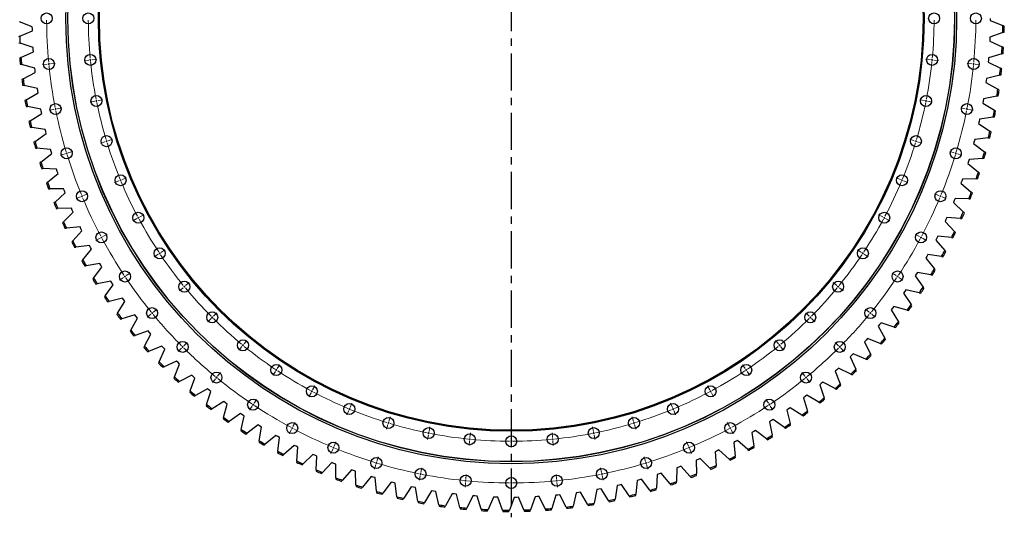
# Model space of a CAD drawing. Header units: millimetres. Extents: x -1616 to 13088, y -27 to 11384.
# Tile 6 of 17: x 838 to 3789, y 7056 to 8548. Entities that reach past the tile are written whole.
import ezdxf

# ---------------------------------------------------------------- set-up
doc = ezdxf.new("R2010")
doc.units = ezdxf.units.MM
doc.header["$LTSCALE"] = 50
doc.linetypes.add('CENTER', pattern=[10.16, 6.35, -1.27, 1.27, -1.27])

msp = doc.modelspace()

# ---------------------------------------------------------------- linework, layer by layer
at = {"linetype": 'CENTER', "ltscale": 0.35}
msp.add_line((2310.8, 10046.9), (2310.8, 7055.9), dxfattribs=at)
at = {"color": 7, "linetype": 'Continuous', "lineweight": 25}
for p, q in [((875.4, 8526.7), (836.8, 8541)), ((3746.4, 8551.4), (3746.4, 8545)), ((3746.4, 8545), (3784.6, 8529.8)), ((3788.6, 8528.3), (3784.6, 8529.8)), ((837.8, 8497.9), (875.6, 8513.9)), ((875.5, 8520.3), (875.4, 8526.7)), ((875.6, 8513.9), (875.5, 8520.3)), ((3784.2, 8509.1), (3745.3, 8495.6)), ((3784.2, 8509.1), (3788.2, 8510.5)), ((837.8, 8497.9), (833.8, 8496.3)), ((834.6, 8478.5), (838.7, 8477.2)), ((877.8, 8464.6), (838.7, 8477.2)), ((3745.1, 8489.2), (3744.8, 8482.8)), ((3744.8, 8482.8), (3782.3, 8466)), ((3745.3, 8495.6), (3745.1, 8489.2)), ((841.5, 8434.2), (878.6, 8451.7)), ((878.2, 8458.2), (877.8, 8464.6)), ((878.6, 8451.7), (878.2, 8458.2)), ((3781, 8445.3), (3741.6, 8433.6)), ((3781, 8445.3), (3785.1, 8446.5)), ((3786.2, 8464.3), (3782.3, 8466)), ((841.5, 8434.2), (837.6, 8432.3)), ((839.1, 8414.6), (843.3, 8413.5)), ((882.9, 8402.6), (843.3, 8413.5)), ((3741.1, 8427.1), (3740.5, 8420.7)), ((3740.5, 8420.7), (3777.2, 8402.4)), ((3741.6, 8433.6), (3741.1, 8427.1)), ((847.9, 8370.6), (884.3, 8389.8)), ((883.5, 8396.2), (882.9, 8402.6)), ((884.3, 8389.8), (883.5, 8396.2)), ((3775, 8381.7), (3735.1, 8371.7)), ((3775, 8381.7), (3779.1, 8382.8)), ((3781.1, 8400.4), (3777.2, 8402.4)), ((847.9, 8370.6), (844.1, 8368.6)), ((3734.3, 8365.3), (3733.5, 8358.9)), ((3733.5, 8358.9), (3769.4, 8339)), ((3735.1, 8371.7), (3734.3, 8365.3)), ((846.4, 8351), (850.6, 8350.1)), ((890.7, 8340.9), (850.6, 8350.1)), ((857.1, 8307.4), (892.6, 8328.2)), ((891.6, 8334.5), (890.7, 8340.9)), ((892.6, 8328.2), (891.6, 8334.5)), ((3773.1, 8336.9), (3769.4, 8339)), ((857.1, 8307.4), (853.4, 8305.3)), ((3724.9, 8303.8), (3723.8, 8297.5)), ((3723.8, 8297.5), (3758.8, 8276)), ((3726, 8310.2), (3724.9, 8303.8)), ((3766.3, 8318.5), (3726, 8310.2)), ((3766.3, 8318.5), (3770.5, 8319.3)), ((856.5, 8287.8), (860.7, 8287)), ((901.1, 8279.5), (860.7, 8287)), ((869.1, 8244.7), (903.6, 8266.9)), ((902.3, 8273.2), (901.1, 8279.5)), ((903.6, 8266.9), (902.3, 8273.2)), ((3762.5, 8273.7), (3758.8, 8276)), ((869.1, 8244.7), (865.5, 8242.4)), ((3712.9, 8242.8), (3711.5, 8236.5)), ((3711.5, 8236.5), (3745.5, 8213.5)), ((3714.2, 8249.1), (3712.9, 8242.8)), ((3754.8, 8255.6), (3714.2, 8249.1)), ((3754.8, 8255.6), (3759, 8256.3)), ((869.3, 8225), (873.5, 8224.4)), ((914.2, 8218.7), (873.5, 8224.4)), ((883.7, 8182.5), (917.3, 8206.2)), ((915.7, 8212.5), (914.2, 8218.7)), ((917.3, 8206.2), (915.7, 8212.5)), ((3749.1, 8211.1), (3745.5, 8213.5)), ((883.7, 8182.5), (880.2, 8180)), ((3698.2, 8182.3), (3696.5, 8176.1)), ((3696.5, 8176.1), (3729.6, 8151.7)), ((3699.8, 8188.6), (3698.2, 8182.3)), ((3740.6, 8193.4), (3699.8, 8188.6)), ((3740.6, 8193.4), (3744.9, 8193.9)), ((884.8, 8162.9), (889, 8162.5)), ((929.9, 8158.6), (889, 8162.5)), ((901, 8121), (933.5, 8146.2)), ((931.7, 8152.4), (929.9, 8158.6)), ((933.5, 8146.2), (931.7, 8152.4)), ((3733, 8149.1), (3729.6, 8151.7)), ((901, 8121), (897.6, 8118.4)), ((3680.9, 8122.6), (3678.9, 8116.5)), ((3678.9, 8116.5), (3710.9, 8090.6)), ((3682.8, 8128.7), (3680.9, 8122.6)), ((3723.8, 8131.8), (3682.8, 8128.7)), ((3723.8, 8131.8), (3728.1, 8132.1)), ((902.9, 8101.5), (907.2, 8101.2)), ((948.3, 8099.1), (907.2, 8101.2)), ((921, 8060.4), (952.4, 8086.9)), ((950.3, 8093), (948.3, 8099.1)), ((952.4, 8086.9), (950.3, 8093)), ((3714.2, 8087.9), (3710.9, 8090.6)), ((921, 8060.4), (917.7, 8057.6)), ((3661, 8063.6), (3658.8, 8057.6)), ((3658.8, 8057.6), (3689.6, 8030.4)), ((3663.2, 8069.7), (3661, 8063.6)), ((3704.3, 8070.9), (3663.2, 8069.7)), ((3704.3, 8070.9), (3708.6, 8071.1)), ((923.7, 8040.9), (928, 8040.9)), ((969.1, 8040.5), (928, 8040.9)), ((943.6, 8000.6), (973.8, 8028.5)), ((971.4, 8034.5), (969.1, 8040.5)), ((973.8, 8028.5), (971.4, 8034.5)), ((3692.8, 8027.5), (3689.6, 8030.4)), ((943.6, 8000.6), (940.4, 7997.7)), ((3638.6, 8005.6), (3636.2, 7999.7)), ((3636.2, 7999.7), (3665.8, 7971.1)), ((3641.1, 8011.6), (3638.6, 8005.6)), ((3682.2, 8011), (3641.1, 8011.6)), ((3682.2, 8011), (3686.4, 8011)), ((947.2, 7981.3), (951.4, 7981.4)), ((992.5, 7982.9), (951.4, 7981.4)), ((968.7, 7941.9), (997.7, 7971.1)), ((995.1, 7977), (992.5, 7982.9)), ((997.7, 7971.1), (995.1, 7977)), ((3668.8, 7968.2), (3665.8, 7971.1)), ((968.7, 7941.9), (965.7, 7938.9)), ((3613.7, 7948.6), (3611, 7942.8)), ((3611, 7942.8), (3639.4, 7913)), ((3616.4, 7954.4), (3613.7, 7948.6)), ((3657.5, 7952.1), (3616.4, 7954.4)), ((3657.5, 7952.1), (3661.7, 7951.9)), ((973.1, 7922.8), (977.4, 7923.1)), ((1018.4, 7926.3), (977.4, 7923.1)), ((996.4, 7884.4), (1024, 7914.7)), ((1021.2, 7920.5), (1018.4, 7926.3)), ((1024, 7914.7), (1021.2, 7920.5)), ((3642.3, 7909.9), (3639.4, 7913)), ((996.4, 7884.4), (993.5, 7881.2)), ((3586.4, 7892.7), (3583.4, 7887)), ((3583.4, 7887), (3610.5, 7856)), ((3589.3, 7898.4), (3586.4, 7892.7)), ((3630.2, 7894.4), (3589.3, 7898.4)), ((3630.2, 7894.4), (3634.5, 7893.9)), ((1001.6, 7865.4), (1005.9, 7865.9)), ((1046.7, 7870.9), (1005.9, 7865.9)), ((1026.5, 7828), (1052.8, 7859.6)), ((1049.7, 7865.2), (1046.7, 7870.9)), ((1052.8, 7859.6), (1049.7, 7865.2)), ((3613.3, 7852.8), (3610.5, 7856)), ((1026.5, 7828), (1023.8, 7824.8)), ((3556.7, 7838.1), (3553.5, 7832.5)), ((3553.5, 7832.5), (3579.1, 7800.4)), ((3559.8, 7843.7), (3556.7, 7838.1)), ((3600.5, 7837.8), (3559.8, 7843.7)), ((3600.5, 7837.8), (3604.8, 7837.2)), ((1032.6, 7809.3), (1036.8, 7810)), ((1077.3, 7816.8), (1036.8, 7810)), ((1059, 7773.1), (1084, 7805.8)), ((1080.6, 7811.3), (1077.3, 7816.8)), ((1084, 7805.8), (1080.6, 7811.3)), ((3581.8, 7797), (3579.1, 7800.4)), ((1059, 7773.1), (1056.4, 7769.7)), ((1110.3, 7764), (1070.1, 7755.6)), ((1113.9, 7758.7), (1110.3, 7764)), ((3524.6, 7784.8), (3521.2, 7779.4)), ((3521.2, 7779.4), (3545.4, 7746.1)), ((3528, 7790.2), (3524.6, 7784.8)), ((3568.4, 7782.6), (3528, 7790.2)), ((3568.4, 7782.6), (3572.6, 7781.8)), ((1065.9, 7754.7), (1070.1, 7755.6)), ((1093.9, 7719.6), (1117.4, 7753.3)), ((1117.4, 7753.3), (1113.9, 7758.7)), ((3490.3, 7732.9), (3486.6, 7727.6)), ((3493.9, 7738.2), (3490.3, 7732.9)), ((3533.9, 7728.9), (3493.9, 7738.2)), ((3547.9, 7742.7), (3545.4, 7746.1)), ((1093.9, 7719.6), (1091.5, 7716.1)), ((1101.6, 7701.5), (1105.7, 7702.6)), ((1145.6, 7712.8), (1105.7, 7702.6)), ((1131.1, 7667.7), (1153.1, 7702.4)), ((1149.3, 7707.6), (1145.6, 7712.8)), ((1153.1, 7702.4), (1149.3, 7707.6)), ((3486.6, 7727.6), (3509.3, 7693.4)), ((3533.9, 7728.9), (3538.1, 7727.9)), ((3453.7, 7682.6), (3449.8, 7677.5)), ((3449.8, 7677.5), (3471, 7642.3)), ((3457.6, 7687.7), (3453.7, 7682.6)), ((3497.2, 7676.6), (3457.6, 7687.7)), ((3497.2, 7676.6), (3501.3, 7675.5)), ((3511.7, 7689.9), (3509.3, 7693.4)), ((1131.1, 7667.7), (1128.8, 7664)), ((1139.6, 7649.9), (1143.6, 7651.1)), ((1183, 7663.1), (1143.6, 7651.1)), ((1170.5, 7617.4), (1191, 7653)), ((1187, 7658), (1183, 7663.1)), ((1191, 7653), (1187, 7658)), ((1170.5, 7617.4), (1168.4, 7613.7)), ((1222.5, 7615.1), (1183.7, 7601.4)), ((1226.7, 7610.2), (1222.5, 7615.1)), ((3415, 7633.9), (3410.9, 7629)), ((3410.9, 7629), (3430.6, 7592.9)), ((3419.1, 7638.9), (3415, 7633.9)), ((3458.1, 7626.1), (3419.1, 7638.9)), ((3458.1, 7626.1), (3462.2, 7624.7)), ((3473.3, 7638.6), (3471, 7642.3)), ((1179.7, 7600), (1183.7, 7601.4)), ((1212, 7568.9), (1231, 7605.4)), ((1231, 7605.4), (1226.7, 7610.2)), ((3374.2, 7586.9), (3369.9, 7582.2)), ((3378.5, 7591.7), (3374.2, 7586.9)), ((3417, 7577.2), (3378.5, 7591.7)), ((3432.6, 7589.1), (3430.6, 7592.9)), ((1212, 7568.9), (1210.1, 7565.1)), ((1264.1, 7568.8), (1226, 7553.5)), ((1255.6, 7522.2), (1273, 7559.5)), ((1268.5, 7564.1), (1264.1, 7568.8)), ((1273, 7559.5), (1268.5, 7564.1)), ((3369.9, 7582.2), (3388, 7545.3)), ((3417, 7577.2), (3421, 7575.7)), ((1222, 7551.9), (1226, 7553.5)), ((3331.4, 7541.8), (3326.9, 7537.2)), ((3326.9, 7537.2), (3343.4, 7499.6)), ((3335.9, 7546.4), (3331.4, 7541.8)), ((3373.7, 7530.2), (3335.9, 7546.4)), ((3373.7, 7530.2), (3377.7, 7528.6)), ((3389.9, 7541.5), (3388, 7545.3)), ((1255.6, 7522.2), (1253.8, 7518.3)), ((1266.3, 7505.7), (1270.2, 7507.4)), ((1307.7, 7524.4), (1270.2, 7507.4)), ((1301.2, 7477.4), (1316.9, 7515.4)), ((1312.3, 7519.9), (1307.7, 7524.4)), ((1316.9, 7515.4), (1312.3, 7519.9)), ((3286.7, 7498.5), (3282, 7494.1)), ((3291.4, 7502.9), (3286.7, 7498.5)), ((3328.5, 7485.1), (3291.4, 7502.9)), ((3345.1, 7495.7), (3343.4, 7499.6)), ((1301.2, 7477.4), (1299.6, 7473.5)), ((1353.1, 7481.9), (1316.4, 7463.4)), ((1348.7, 7434.7), (1362.7, 7473.4)), ((1357.9, 7477.6), (1353.1, 7481.9)), ((1362.7, 7473.4), (1357.9, 7477.6)), ((3282, 7494.1), (3296.9, 7455.8)), ((3328.5, 7485.1), (3332.4, 7483.3)), ((1312.6, 7461.4), (1316.4, 7463.4)), ((1400.3, 7441.4), (1364.5, 7421.3)), ((1405.3, 7437.3), (1400.3, 7441.4)), ((1410.3, 7433.3), (1405.3, 7437.3)), ((3240.2, 7457.2), (3235.3, 7453.1)), ((3235.3, 7453.1), (3248.5, 7414.1)), ((3245.1, 7461.4), (3240.2, 7457.2)), ((3281.4, 7442.1), (3245.1, 7461.4)), ((3281.4, 7442.1), (3285.1, 7440.1)), ((3298.4, 7451.8), (3296.9, 7455.8)), ((1348.7, 7434.7), (1347.2, 7430.7)), ((1360.7, 7419.2), (1364.5, 7421.3)), ((1397.9, 7394.1), (1410.3, 7433.3)), ((3191.9, 7418), (3186.8, 7414.1)), ((3186.8, 7414.1), (3198.3, 7374.6)), ((3197, 7421.9), (3191.9, 7418)), ((3232.4, 7401.1), (3197, 7421.9)), ((3249.9, 7410.1), (3248.5, 7414.1)), ((1397.9, 7394.1), (1396.7, 7390)), ((1410.7, 7379.1), (1414.3, 7381.4)), ((1449.3, 7403), (1414.3, 7381.4)), ((1448.9, 7355.6), (1459.6, 7395.3)), ((1454.4, 7399.1), (1449.3, 7403)), ((1459.6, 7395.3), (1454.4, 7399.1)), ((3142, 7380.9), (3136.7, 7377.2)), ((3147.2, 7384.6), (3142, 7380.9)), ((3181.7, 7362.2), (3147.2, 7384.6)), ((3232.4, 7401.1), (3236.1, 7398.9)), ((1448.9, 7355.6), (1447.8, 7351.5)), ((1499.8, 7366.8), (1465.8, 7343.6)), ((1505.1, 7363.1), (1499.8, 7366.8)), ((1501.5, 7319.4), (1510.5, 7359.6)), ((1510.5, 7359.6), (1505.1, 7363.1)), ((3095.9, 7349.5), (3090.5, 7346)), ((3129.4, 7325.6), (3095.9, 7349.5)), ((3136.7, 7377.2), (3146.5, 7337.2)), ((3181.7, 7362.2), (3185.3, 7359.9)), ((3199.5, 7370.5), (3198.3, 7374.6)), ((1462.3, 7341.2), (1465.8, 7343.6)), ((1501.5, 7319.4), (1500.6, 7315.2)), ((1551.9, 7332.8), (1518.9, 7308.2)), ((1557.3, 7329.3), (1551.9, 7332.8)), ((1555.7, 7285.5), (1562.8, 7326)), ((1562.8, 7326), (1557.3, 7329.3)), ((3090.5, 7346), (3085.1, 7342.5)), ((3085.1, 7342.5), (3093.2, 7302.2)), ((3129.4, 7325.6), (3132.9, 7323.1)), ((3147.6, 7333.1), (3146.5, 7337.2)), ((1515.5, 7305.6), (1518.9, 7308.2)), ((1605.4, 7301), (1573.5, 7275)), ((1611, 7297.9), (1605.4, 7301)), ((1616.6, 7294.8), (1611, 7297.9)), ((1611.2, 7254), (1616.6, 7294.8)), ((3037.6, 7313.3), (3032, 7310.1)), ((3032, 7310.1), (3038.3, 7269.5)), ((3043.1, 7316.6), (3037.6, 7313.3)), ((3075.5, 7291.3), (3043.1, 7316.6)), ((3075.5, 7291.3), (3078.9, 7288.7)), ((3094, 7298), (3093.2, 7302.2)), ((1555.7, 7285.5), (1554.9, 7281.3)), ((1570.2, 7272.3), (1573.5, 7275)), ((1660.2, 7271.6), (1629.5, 7244.3)), ((1666, 7268.7), (1660.2, 7271.6)), ((1671.7, 7265.9), (1666, 7268.7)), ((1668.1, 7224.9), (1671.7, 7265.9)), ((2983.3, 7283), (2977.6, 7280)), ((2977.6, 7280), (2982.1, 7239.1)), ((2988.9, 7286), (2983.3, 7283)), ((3020.2, 7259.4), (2988.9, 7286)), ((3039, 7265.2), (3038.3, 7269.5)), ((1611.2, 7254), (1610.6, 7249.8)), ((1626.3, 7241.4), (1629.5, 7244.3)), ((1716.3, 7244.7), (1686.8, 7216)), ((1722.1, 7242), (1716.3, 7244.7)), ((1728, 7239.4), (1722.1, 7242)), ((1726.1, 7198.3), (1728, 7239.4)), ((2876.9, 7232.1), (2870.9, 7229.5)), ((2905.7, 7202.8), (2876.9, 7232.1)), ((2927.7, 7255.1), (2921.9, 7252.3)), ((2921.9, 7252.3), (2924.6, 7211.3)), ((2933.5, 7257.8), (2927.7, 7255.1)), ((2963.6, 7229.8), (2933.5, 7257.8)), ((2982.6, 7234.9), (2982.1, 7239.1)), ((3020.2, 7259.4), (3023.5, 7256.6)), ((1668.1, 7224.9), (1667.7, 7220.7)), ((1683.7, 7213), (1686.8, 7216)), ((1773.4, 7220.1), (1745.2, 7190.2)), ((1779.4, 7217.7), (1773.4, 7220.1)), ((1785.4, 7215.4), (1779.4, 7217.7)), ((1785.3, 7174.3), (1785.4, 7215.4)), ((2807.1, 7204.3), (2806.3, 7163.2)), ((2813.2, 7206.5), (2807.1, 7204.3)), ((2819.2, 7208.8), (2813.2, 7206.5)), ((2846.7, 7178.3), (2819.2, 7208.8)), ((2870.9, 7229.5), (2865, 7227.1)), ((2865, 7227.1), (2866, 7186)), ((2905.7, 7202.8), (2908.7, 7199.8)), ((2924.9, 7207), (2924.6, 7211.3)), ((2963.6, 7229.8), (2966.7, 7226.9)), ((1726.1, 7198.3), (1725.9, 7194)), ((1742.3, 7187.1), (1745.2, 7190.2)), ((1785.3, 7174.3), (1785.3, 7170)), ((1831.6, 7198.1), (1804.7, 7167)), ((1837.7, 7196), (1831.6, 7198.1)), ((1843.7, 7193.9), (1837.7, 7196)), ((1845.4, 7152.8), (1843.7, 7193.9)), ((1890.7, 7178.6), (1865.2, 7146.4)), ((1896.8, 7176.7), (1890.7, 7178.6)), ((1903, 7174.9), (1896.8, 7176.7)), ((1906.5, 7133.9), (1903, 7174.9)), ((2748.3, 7184.1), (2745.7, 7143)), ((2754.4, 7186), (2748.3, 7184.1)), ((2760.5, 7188), (2754.4, 7186)), ((2786.7, 7156.4), (2760.5, 7188)), ((2846.7, 7178.3), (2849.6, 7175.1)), ((2866.1, 7181.7), (2866, 7186)), ((1801.9, 7163.8), (1804.7, 7167)), ((1845.4, 7152.8), (1845.6, 7148.5)), ((1862.5, 7143), (1865.2, 7146.4)), ((1950.5, 7161.7), (1926.4, 7128.4)), ((1956.8, 7160.1), (1950.5, 7161.7)), ((1963, 7158.5), (1956.8, 7160.1)), ((1968.3, 7117.8), (1963, 7158.5)), ((2011.1, 7147.4), (1988.5, 7113.1)), ((2017.4, 7146.1), (2011.1, 7147.4)), ((2023.7, 7144.8), (2017.4, 7146.1)), ((2030.7, 7104.3), (2023.7, 7144.8)), ((2628.3, 7151.3), (2622.2, 7110.7)), ((2634.6, 7152.7), (2628.3, 7151.3)), ((2640.8, 7154.2), (2634.6, 7152.7)), ((2664.2, 7120.4), (2640.8, 7154.2)), ((2688.7, 7166.4), (2684.3, 7125.5)), ((2694.9, 7168.1), (2688.7, 7166.4)), ((2701.1, 7169.8), (2694.9, 7168.1)), ((2725.9, 7137.1), (2701.1, 7169.8)), ((2745.4, 7138.8), (2745.7, 7143)), ((2786.7, 7156.4), (2789.5, 7153.1)), ((2806.2, 7158.9), (2806.3, 7163.2)), ((1906.5, 7133.9), (1906.8, 7129.7)), ((1923.9, 7124.9), (1926.4, 7128.4)), ((1968.3, 7117.8), (1968.8, 7113.5)), ((1986.1, 7109.5), (1988.5, 7113.1)), ((2072.2, 7135.7), (2051.1, 7100.5)), ((2078.5, 7134.7), (2072.2, 7135.7)), ((2084.9, 7133.7), (2078.5, 7134.7)), ((2093.6, 7093.5), (2084.9, 7133.7)), ((2133.7, 7126.7), (2114.2, 7090.6)), ((2140.1, 7125.9), (2133.7, 7126.7)), ((2146.5, 7125.2), (2140.1, 7125.9)), ((2157, 7085.5), (2146.5, 7125.2)), ((2195.6, 7120.4), (2177.6, 7083.4)), ((2202, 7119.9), (2195.6, 7120.4)), ((2208.4, 7119.4), (2202, 7119.9)), ((2220.6, 7080.2), (2208.4, 7119.4)), ((2257.7, 7116.8), (2241.3, 7079)), ((2264.1, 7116.5), (2257.7, 7116.8)), ((2270.6, 7116.3), (2264.1, 7116.5)), ((2284.5, 7077.6), (2270.6, 7116.3)), ((2319.9, 7115.8), (2305.2, 7077.4)), ((2326.3, 7115.8), (2319.9, 7115.8)), ((2332.8, 7115.9), (2326.3, 7115.8)), ((2348.3, 7077.9), (2332.8, 7115.9)), ((2382.1, 7117.5), (2369, 7078.6)), ((2388.5, 7117.9), (2382.1, 7117.5)), ((2394.9, 7118.2), (2388.5, 7117.9)), ((2412.1, 7080.9), (2394.9, 7118.2)), ((2444.1, 7122), (2432.8, 7082.5)), ((2450.5, 7122.6), (2444.1, 7122)), ((2456.9, 7123.2), (2450.5, 7122.6)), ((2475.7, 7086.7), (2456.9, 7123.2)), ((2505.9, 7129.1), (2496.3, 7089.1)), ((2512.3, 7130), (2505.9, 7129.1)), ((2518.7, 7130.9), (2512.3, 7130)), ((2539, 7095.2), (2518.7, 7130.9)), ((2567.4, 7138.9), (2559.5, 7098.5)), ((2573.7, 7140), (2567.4, 7138.9)), ((2580, 7141.2), (2573.7, 7140)), ((2601.9, 7106.4), (2580, 7141.2)), ((2664.2, 7120.4), (2666.6, 7116.9)), ((2683.8, 7121.3), (2684.3, 7125.5)), ((2725.9, 7137.1), (2728.4, 7133.6)), ((2030.7, 7104.3), (2031.4, 7100.1)), ((2048.9, 7096.8), (2051.1, 7100.5)), ((2093.6, 7093.5), (2094.5, 7089.3)), ((2112.1, 7086.8), (2114.2, 7090.6)), ((2157, 7085.5), (2158.1, 7081.3)), ((2175.8, 7079.6), (2177.6, 7083.4)), ((2431.6, 7078.4), (2432.8, 7082.5)), ((2475.7, 7086.7), (2477.7, 7082.9)), ((2495.3, 7085), (2496.3, 7089.1)), ((2539, 7095.2), (2541.1, 7091.5)), ((2558.7, 7094.3), (2559.5, 7098.5)), ((2601.9, 7106.4), (2604.2, 7102.8)), ((2621.5, 7106.4), (2622.2, 7110.7)), ((2220.6, 7080.2), (2221.9, 7076.1)), ((2239.6, 7075.1), (2241.3, 7079)), ((2284.5, 7077.6), (2285.9, 7073.6)), ((2303.7, 7073.4), (2305.2, 7077.4)), ((2348.3, 7077.9), (2349.9, 7073.9)), ((2367.7, 7074.5), (2369, 7078.6)), ((2412.1, 7080.9), (2413.9, 7077))]:
    msp.add_line(p, q, dxfattribs=at)
at = {"color": 0, "linetype": 'Continuous', "lineweight": 18}
for p, q in [((920, 8414.4), (906.1, 8413.1)), ((925, 8414.9), (922.5, 8414.7)), ((925, 8414.9), (927.5, 8415.2)), ((930, 8415.4), (943.9, 8416.8)), ((1044.4, 8426.7), (1030.5, 8425.3)), ((1049.4, 8427.2), (1046.9, 8426.9)), ((1049.4, 8427.2), (1051.9, 8427.4)), ((1054.4, 8427.7), (1068.3, 8429)), ((3567.2, 8427.7), (3553.3, 8429)), ((3572.2, 8427.2), (3569.7, 8427.4)), ((3572.2, 8427.2), (3574.7, 8426.9)), ((3577.2, 8426.7), (3591.1, 8425.3)), ((3691.6, 8415.4), (3677.7, 8416.8)), ((3696.6, 8414.9), (3694.1, 8415.2)), ((3696.6, 8414.9), (3699.1, 8414.7)), ((3701.6, 8414.4), (3715.5, 8413.1)), ((1062.7, 8303.2), (1049, 8300.4)), ((1067.6, 8304.1), (1065.2, 8303.6)), ((1067.6, 8304.1), (1070.1, 8304.6)), ((1072.5, 8305.1), (1086.3, 8307.8)), ((3549, 8305.1), (3535.3, 8307.8)), ((3553.9, 8304.1), (3551.5, 8304.6)), ((3553.9, 8304.1), (3556.4, 8303.6)), ((3558.8, 8303.2), (3572.6, 8300.4)), ((940.1, 8278.8), (926.4, 8276)), ((945, 8279.7), (942.6, 8279.3)), ((945, 8279.7), (947.5, 8280.2)), ((949.9, 8280.7), (963.7, 8283.5)), ((3671.6, 8280.7), (3657.9, 8283.5)), ((3676.5, 8279.7), (3674.1, 8280.2)), ((3676.5, 8279.7), (3679, 8279.3)), ((3681.4, 8278.8), (3695.2, 8276)), ((1093.1, 8182), (1079.7, 8178)), ((1097.9, 8183.5), (1095.5, 8182.7)), ((1097.9, 8183.5), (1100.3, 8184.2)), ((1102.6, 8184.9), (1116, 8189)), ((3518.9, 8184.9), (3505.5, 8189)), ((3523.7, 8183.5), (3521.3, 8184.2)), ((3523.7, 8183.5), (3526.1, 8182.7)), ((3528.5, 8182), (3541.9, 8178)), ((973.5, 8145.7), (960.1, 8141.7)), ((978.2, 8147.2), (975.9, 8146.5)), ((978.2, 8147.2), (980.6, 8147.9)), ((983, 8148.6), (996.4, 8152.7)), ((3638.5, 8148.6), (3625.1, 8152.7)), ((3643.3, 8147.2), (3640.9, 8147.9)), ((3643.3, 8147.2), (3645.7, 8146.5)), ((3648.1, 8145.7), (3661.5, 8141.7)), ((1135.1, 8064.4), (1122.2, 8059.1)), ((1139.8, 8066.4), (1137.5, 8065.4)), ((1139.8, 8066.4), (1142.1, 8067.3)), ((1144.4, 8068.3), (1157.3, 8073.6)), ((3477.2, 8068.3), (3464.2, 8073.6)), ((3481.8, 8066.4), (3479.5, 8067.3)), ((3481.8, 8066.4), (3484.1, 8065.4)), ((3486.4, 8064.4), (3499.4, 8059.1)), ((1019.7, 8016.6), (1006.7, 8011.3)), ((1024.3, 8018.5), (1022, 8017.6)), ((1024.3, 8018.5), (1026.6, 8019.5)), ((1028.9, 8020.4), (1041.8, 8025.8)), ((3592.7, 8020.4), (3579.7, 8025.8)), ((3597.3, 8018.5), (3595, 8019.5)), ((3597.3, 8018.5), (3599.6, 8017.6)), ((3601.9, 8016.6), (3614.8, 8011.3)), ((1188.5, 7951.6), (1176.2, 7945)), ((1193, 7953.9), (1190.7, 7952.7)), ((1193, 7953.9), (1195.2, 7955.1)), ((1197.4, 7956.3), (1209.7, 7962.9)), ((3424.2, 7956.3), (3411.9, 7962.9)), ((3428.6, 7953.9), (3426.4, 7955.1)), ((3428.6, 7953.9), (3430.8, 7952.7)), ((3433, 7951.6), (3445.4, 7945)), ((1078.3, 7892.6), (1066, 7886)), ((1082.7, 7895), (1080.5, 7893.8)), ((1082.7, 7895), (1084.9, 7896.2)), ((1087.1, 7897.3), (1099.5, 7903.9)), ((3534.5, 7897.3), (3522.1, 7903.9)), ((3538.9, 7895), (3536.7, 7896.2)), ((3538.9, 7895), (3541.1, 7893.8)), ((3543.3, 7892.6), (3555.6, 7886)), ((1261.1, 7850), (1272.7, 7857.8)), ((3360.5, 7850), (3348.9, 7857.8)), ((1252.7, 7844.4), (1241.1, 7836.7)), ((1256.9, 7847.2), (1254.8, 7845.8)), ((1256.9, 7847.2), (1259, 7848.6)), ((3364.7, 7847.2), (3362.6, 7848.6)), ((3364.7, 7847.2), (3366.8, 7845.8)), ((3368.8, 7844.4), (3380.5, 7836.7)), ((1148.8, 7775), (1137.2, 7767.2)), ((1153, 7777.8), (1150.9, 7776.4)), ((1153, 7777.8), (1155, 7779.2)), ((1157.1, 7780.6), (1168.8, 7788.3)), ((3464.5, 7780.6), (3452.8, 7788.3)), ((3468.6, 7777.8), (3466.5, 7779.2)), ((3468.6, 7777.8), (3470.7, 7776.4)), ((3472.8, 7775), (3484.4, 7767.2)), ((1327.1, 7744.1), (1316.3, 7735.3)), ((1331, 7747.3), (1329.1, 7745.7)), ((1331, 7747.3), (1332.9, 7748.9)), ((1334.9, 7750.5), (1345.7, 7759.4)), ((3286.7, 7750.5), (3275.9, 7759.4)), ((3290.6, 7747.3), (3288.6, 7748.9)), ((3290.6, 7747.3), (3292.5, 7745.7)), ((3294.4, 7744.1), (3305.3, 7735.3)), ((1238.2, 7671.2), (1249.1, 7680.1)), ((3383.3, 7671.2), (3372.5, 7680.1)), ((1230.5, 7664.8), (1219.7, 7656)), ((1234.4, 7668), (1232.4, 7666.4)), ((1234.4, 7668), (1236.3, 7669.6)), ((1411, 7651.6), (1401.1, 7641.7)), ((1414.5, 7655.2), (1412.8, 7653.4)), ((1414.5, 7655.2), (1416.3, 7656.9)), ((1418.1, 7658.7), (1428, 7668.6)), ((3203.5, 7658.7), (3193.6, 7668.6)), ((3207, 7655.2), (3205.3, 7656.9)), ((3207, 7655.2), (3208.8, 7653.4)), ((3210.6, 7651.6), (3220.5, 7641.7)), ((3387.2, 7668), (3385.3, 7669.6)), ((3387.2, 7668), (3389.1, 7666.4)), ((3391.1, 7664.8), (3401.9, 7656)), ((1509.9, 7575.5), (1518.7, 7586.3)), ((3111.7, 7575.5), (3102.8, 7586.3)), ((1322.6, 7563.2), (1312.7, 7553.3)), ((1326.1, 7566.8), (1324.4, 7565)), ((1326.1, 7566.8), (1327.9, 7568.5)), ((1329.7, 7570.3), (1339.6, 7580.2)), ((1503.5, 7567.8), (1494.6, 7556.9)), ((1506.7, 7571.6), (1505.1, 7569.7)), ((1506.7, 7571.6), (1508.3, 7573.6)), ((3114.9, 7571.6), (3113.3, 7573.6)), ((3114.9, 7571.6), (3116.5, 7569.7)), ((3118.1, 7567.8), (3126.9, 7556.9)), ((3291.9, 7570.3), (3282, 7580.2)), ((3295.4, 7566.8), (3293.7, 7568.5)), ((3295.4, 7566.8), (3297.2, 7565)), ((3299, 7563.2), (3308.9, 7553.3)), ((1606.6, 7497.5), (1605.2, 7495.4)), ((1606.6, 7497.5), (1608, 7499.6)), ((1609.4, 7501.7), (1617.2, 7513.3)), ((3012.2, 7501.7), (3004.4, 7513.3)), ((3015, 7497.5), (3013.6, 7499.6)), ((3015, 7497.5), (3016.4, 7495.4)), ((1424.2, 7471.1), (1415.3, 7460.3)), ((1427.4, 7475), (1425.8, 7473.1)), ((1427.4, 7475), (1429, 7476.9)), ((1430.6, 7478.9), (1439.4, 7489.7)), ((1603.8, 7493.4), (1596, 7481.7)), ((3017.7, 7493.4), (3025.5, 7481.7)), ((3191, 7478.9), (3182.1, 7489.7)), ((3194.2, 7475), (3192.6, 7476.9)), ((3194.2, 7475), (3195.8, 7473.1)), ((3197.4, 7471.1), (3206.2, 7460.3)), ((1715.6, 7438), (1722.2, 7450.3)), ((2905.9, 7438), (2899.3, 7450.3)), ((1539.9, 7397.7), (1547.7, 7409.4)), ((1710.9, 7429.2), (1704.3, 7416.8)), ((1713.3, 7433.6), (1712.1, 7431.4)), ((1713.3, 7433.6), (1714.5, 7435.8)), ((2908.3, 7433.6), (2907.1, 7435.8)), ((2908.3, 7433.6), (2909.5, 7431.4)), ((2910.6, 7429.2), (2917.2, 7416.8)), ((3081.6, 7397.7), (3073.9, 7409.4)), ((1534.4, 7389.4), (1526.6, 7377.8)), ((1537.2, 7393.6), (1535.8, 7391.5)), ((1537.2, 7393.6), (1538.5, 7395.7)), ((1825.7, 7380.4), (1824.8, 7378.1)), ((1825.7, 7380.4), (1826.7, 7382.7)), ((1827.6, 7385), (1833, 7397.9)), ((2793.9, 7385), (2788.6, 7397.9)), ((2795.8, 7380.4), (2794.9, 7382.7)), ((2795.8, 7380.4), (2796.8, 7378.1)), ((3084.4, 7393.6), (3083, 7395.7)), ((3084.4, 7393.6), (3085.8, 7391.5)), ((3087.2, 7389.4), (3095, 7377.8)), ((1823.8, 7375.8), (1818.5, 7362.8)), ((1944.3, 7343.3), (1948.4, 7356.7)), ((2677.3, 7343.3), (2673.2, 7356.7)), ((2797.8, 7375.8), (2803.1, 7362.8)), ((1652, 7318.9), (1645.4, 7306.6)), ((1654.4, 7323.3), (1653.2, 7321.1)), ((1654.4, 7323.3), (1655.5, 7325.5)), ((1656.7, 7327.7), (1663.3, 7340.1)), ((1941.4, 7333.7), (1937.3, 7320.3)), ((1942.9, 7338.5), (1942.1, 7336.1)), ((1942.9, 7338.5), (1943.6, 7340.9)), ((2064.5, 7313.2), (2067.2, 7326.9)), ((2557.1, 7313.2), (2554.4, 7326.9)), ((2678.7, 7338.5), (2678, 7340.9)), ((2678.7, 7338.5), (2679.4, 7336.1)), ((2680.2, 7333.7), (2684.2, 7320.3)), ((2964.8, 7327.7), (2958.2, 7340.1)), ((2967.2, 7323.3), (2966, 7325.5)), ((2967.2, 7323.3), (2968.4, 7321.1)), ((2969.6, 7318.9), (2976.2, 7306.6)), ((2062.5, 7303.4), (2059.8, 7289.6)), ((2063.5, 7308.3), (2063, 7305.8)), ((2063.5, 7308.3), (2064, 7310.7)), ((2186.5, 7290), (2186.3, 7287.5)), ((2186.5, 7290), (2186.8, 7292.5)), ((2187, 7295), (2188.4, 7308.9)), ((2310.8, 7288.9), (2310.8, 7302.9)), ((2434.5, 7295), (2433.2, 7308.9)), ((2435, 7290), (2434.8, 7292.5)), ((2435, 7290), (2435.3, 7287.5)), ((2558.1, 7308.3), (2557.6, 7310.7)), ((2558.1, 7308.3), (2558.6, 7305.8)), ((2559, 7303.4), (2561.8, 7289.6)), ((1776, 7260.3), (1770.6, 7247.4)), ((1777.9, 7264.9), (1776.9, 7262.6)), ((1777.9, 7264.9), (1778.9, 7267.2)), ((1779.8, 7269.5), (1785.2, 7282.5)), ((2186.1, 7285), (2184.7, 7271.1)), ((2310.8, 7283.9), (2310.8, 7286.4)), ((2310.8, 7283.9), (2310.8, 7281.4)), ((2310.8, 7278.9), (2310.8, 7264.9)), ((2435.5, 7285), (2436.9, 7271.1)), ((2841.8, 7269.5), (2836.4, 7282.5)), ((2843.7, 7264.9), (2842.7, 7267.2)), ((2843.7, 7264.9), (2844.6, 7262.6)), ((2845.6, 7260.3), (2850.9, 7247.4)), ((1908, 7223.7), (1912.1, 7237.1)), ((2713.6, 7223.7), (2709.5, 7237.1)), ((1905.1, 7214.1), (1901, 7200.7)), ((1906.6, 7218.9), (1905.8, 7216.5)), ((1906.6, 7218.9), (1907.3, 7221.3)), ((2040.1, 7190.6), (2042.8, 7204.3)), ((2581.5, 7190.6), (2578.7, 7204.3)), ((2715, 7218.9), (2714.3, 7221.3)), ((2715, 7218.9), (2715.7, 7216.5)), ((2716.5, 7214.1), (2720.5, 7200.7)), ((2038.1, 7180.8), (2035.4, 7167)), ((2039.1, 7185.7), (2038.6, 7183.2)), ((2039.1, 7185.7), (2039.6, 7188.1)), ((2174.8, 7170.6), (2176.2, 7184.5)), ((2310.8, 7163.9), (2310.8, 7177.9)), ((2446.8, 7170.6), (2445.4, 7184.5)), ((2582.4, 7185.7), (2582, 7188.1)), ((2582.4, 7185.7), (2582.9, 7183.2)), ((2583.4, 7180.8), (2586.2, 7167)), ((2173.8, 7160.6), (2172.4, 7146.7)), ((2174.3, 7165.6), (2174.1, 7163.1)), ((2174.3, 7165.6), (2174.5, 7168.1)), ((2310.8, 7158.9), (2310.8, 7161.4)), ((2310.8, 7158.9), (2310.8, 7156.4)), ((2310.8, 7153.9), (2310.8, 7139.9)), ((2447.3, 7165.6), (2447, 7168.1)), ((2447.3, 7165.6), (2447.5, 7163.1)), ((2447.8, 7160.6), (2449.1, 7146.7))]:
    msp.add_line(p, q, dxfattribs=at)
at = {"color": 7, "linetype": 'Continuous', "lineweight": 25}
for centre, radius in [((2310.8, 8551.4), 1335), ((2310.8, 8551.4), 1329), ((2310.8, 8551.4), 1328.5), ((2310.8, 8551.4), 1237.5), ((2310.8, 8551.4), 1234.5), ((918.3, 8551.4), 16.5), ((1043.3, 8551.4), 16.5), ((3578.3, 8551.4), 16.5), ((3703.3, 8551.4), 16.5), ((1049.4, 8427.2), 16.5), ((3572.2, 8427.2), 16.5), ((925, 8414.9), 16.5), ((3696.6, 8414.9), 16.5), ((945, 8279.7), 16.5), ((1067.6, 8304.1), 16.5), ((3553.9, 8304.1), 16.5), ((3676.5, 8279.7), 16.5), ((1097.9, 8183.5), 16.5), ((3523.7, 8183.5), 16.5), ((978.2, 8147.2), 16.5), ((3643.3, 8147.2), 16.5), ((1139.8, 8066.4), 16.5), ((3481.8, 8066.4), 16.5), ((1024.3, 8018.5), 16.5), ((3597.3, 8018.5), 16.5), ((1193, 7953.9), 16.5), ((3428.6, 7953.9), 16.5), ((1082.7, 7895), 16.5), ((3538.9, 7895), 16.5), ((1256.9, 7847.2), 16.5), ((3364.7, 7847.2), 16.5), ((1153, 7777.8), 16.5), ((3468.6, 7777.8), 16.5), ((1331, 7747.3), 16.5), ((3290.6, 7747.3), 16.5), ((1234.4, 7668), 16.5), ((3387.2, 7668), 16.5), ((1414.5, 7655.2), 16.5), ((3207, 7655.2), 16.5), ((1506.7, 7571.6), 16.5), ((3114.9, 7571.6), 16.5), ((1326.1, 7566.8), 16.5), ((3295.4, 7566.8), 16.5), ((1606.6, 7497.5), 16.5), ((3015, 7497.5), 16.5), ((1427.4, 7475), 16.5), ((3194.2, 7475), 16.5), ((1713.3, 7433.6), 16.5), ((2908.3, 7433.6), 16.5), ((1537.2, 7393.6), 16.5), ((3084.4, 7393.6), 16.5), ((1825.7, 7380.4), 16.5), ((2795.8, 7380.4), 16.5), ((1942.9, 7338.5), 16.5), ((2678.7, 7338.5), 16.5), ((1654.4, 7323.3), 16.5), ((2063.5, 7308.3), 16.5), ((2558.1, 7308.3), 16.5), ((2967.2, 7323.3), 16.5), ((2186.5, 7290), 16.5), ((2310.8, 7283.9), 16.5), ((2435, 7290), 16.5), ((1777.9, 7264.9), 16.5), ((2843.7, 7264.9), 16.5), ((1906.6, 7218.9), 16.5), ((2715, 7218.9), 16.5), ((2039.1, 7185.7), 16.5), ((2582.4, 7185.7), 16.5), ((2174.3, 7165.6), 16.5), ((2310.8, 7158.9), 16.5), ((2447.3, 7165.6), 16.5)]:
    msp.add_circle(centre, radius, dxfattribs=at)
at = {"color": 0, "linetype": 'Continuous', "lineweight": 18}
for radius, start, end in [(1392.5, 180.2057, 185.4193), (1267.5, 180.226, 185.399), (1267.5, 354.601, 359.774), (1392.5, 354.5807, 359.7943), (1392.5, 185.5221, 185.625), (1392.5, 185.625, 185.7279), (1267.5, 185.512, 185.625), (1267.5, 185.625, 185.738), (1267.5, 185.851, 191.024), (1267.5, 348.976, 354.149), (1267.5, 354.262, 354.375), (1267.5, 354.375, 354.488), (1392.5, 354.2721, 354.375), (1392.5, 354.375, 354.4779), (1392.5, 185.8307, 191.0443), (1392.5, 348.9557, 354.1693), (1267.5, 191.137, 191.25), (1267.5, 191.25, 191.363), (1267.5, 191.476, 196.649), (1267.5, 343.351, 348.524), (1267.5, 348.637, 348.75), (1267.5, 348.75, 348.863), (1392.5, 191.1471, 191.25), (1392.5, 191.25, 191.3529), (1392.5, 191.4557, 196.6693), (1392.5, 343.3307, 348.5443), (1392.5, 348.6471, 348.75), (1392.5, 348.75, 348.8529), (1267.5, 196.762, 196.875), (1267.5, 196.875, 196.988), (1267.5, 197.101, 202.274), (1267.5, 337.726, 342.899), (1267.5, 343.012, 343.125), (1267.5, 343.125, 343.238), (1392.5, 196.7721, 196.875), (1392.5, 196.875, 196.9779), (1392.5, 343.0221, 343.125), (1392.5, 343.125, 343.2279), (1392.5, 197.0807, 202.2943), (1392.5, 337.7057, 342.9193), (1267.5, 202.387, 202.5), (1267.5, 202.5, 202.613), (1267.5, 202.726, 207.899), (1267.5, 332.101, 337.274), (1267.5, 337.387, 337.5), (1267.5, 337.5, 337.613), (1392.5, 202.3971, 202.5), (1392.5, 202.5, 202.6029), (1392.5, 202.7057, 207.9193), (1392.5, 332.0807, 337.2943), (1392.5, 337.3971, 337.5), (1392.5, 337.5, 337.6029), (1267.5, 208.012, 208.125), (1267.5, 208.125, 208.238), (1267.5, 208.351, 213.524), (1267.5, 326.476, 331.649), (1267.5, 331.762, 331.875), (1267.5, 331.875, 331.988), (1392.5, 208.0221, 208.125), (1392.5, 208.125, 208.2279), (1392.5, 208.3307, 213.5443), (1392.5, 326.4557, 331.6693), (1392.5, 331.7721, 331.875), (1392.5, 331.875, 331.9779), (1267.5, 213.637, 213.75), (1267.5, 213.75, 213.863), (1267.5, 213.976, 219.149), (1267.5, 320.851, 326.024), (1267.5, 326.137, 326.25), (1267.5, 326.25, 326.363), (1392.5, 213.6471, 213.75), (1392.5, 213.75, 213.8529), (1392.5, 213.9557, 219.1693), (1392.5, 320.8307, 326.0443), (1392.5, 326.1471, 326.25), (1392.5, 326.25, 326.3529), (1267.5, 219.262, 219.375), (1267.5, 219.375, 219.488), (1267.5, 219.601, 224.774), (1267.5, 315.226, 320.399), (1267.5, 320.512, 320.625), (1267.5, 320.625, 320.738), (1392.5, 219.2721, 219.375), (1392.5, 219.375, 219.4779), (1392.5, 219.5807, 224.7943), (1267.5, 224.887, 225), (1267.5, 225, 225.113), (1267.5, 225.226, 230.399), (1267.5, 309.601, 314.774), (1267.5, 314.887, 315), (1267.5, 315, 315.113), (1392.5, 315.2057, 320.4193), (1392.5, 320.5221, 320.625), (1392.5, 320.625, 320.7279), (1392.5, 224.8971, 225), (1392.5, 225, 225.1029), (1392.5, 225.2057, 230.4193), (1267.5, 230.512, 230.625), (1267.5, 230.625, 230.738), (1267.5, 230.851, 236.024), (1267.5, 303.976, 309.149), (1267.5, 309.262, 309.375), (1267.5, 309.375, 309.488), (1392.5, 309.5807, 314.7943), (1392.5, 314.8971, 315), (1392.5, 315, 315.1029), (1267.5, 236.137, 236.25), (1267.5, 236.25, 236.363), (1267.5, 303.637, 303.75), (1267.5, 303.75, 303.863), (1392.5, 230.5221, 230.625), (1392.5, 230.625, 230.7279), (1392.5, 230.8307, 236.0443), (1267.5, 236.476, 241.649), (1267.5, 298.351, 303.524), (1392.5, 303.9557, 309.1693), (1392.5, 309.2721, 309.375), (1392.5, 309.375, 309.4779), (1267.5, 241.762, 241.875), (1267.5, 241.875, 241.988), (1267.5, 242.101, 247.274), (1267.5, 292.726, 297.899), (1267.5, 298.012, 298.125), (1267.5, 298.125, 298.238), (1392.5, 236.1471, 236.25), (1392.5, 236.25, 236.3529), (1392.5, 236.4557, 241.6693), (1267.5, 247.387, 247.5), (1267.5, 247.5, 247.613), (1267.5, 247.726, 252.899), (1267.5, 287.101, 292.274), (1267.5, 292.387, 292.5), (1267.5, 292.5, 292.613), (1392.5, 298.3307, 303.5443), (1392.5, 303.6471, 303.75), (1392.5, 303.75, 303.8529), (1392.5, 241.7721, 241.875), (1392.5, 241.875, 241.9779), (1392.5, 242.0807, 247.2943), (1267.5, 253.012, 253.125), (1267.5, 253.125, 253.238), (1267.5, 253.351, 258.524), (1267.5, 281.476, 286.649), (1267.5, 286.762, 286.875), (1267.5, 286.875, 286.988), (1392.5, 292.7057, 297.9193), (1392.5, 298.0221, 298.125), (1392.5, 298.125, 298.2279), (1267.5, 258.637, 258.75), (1267.5, 258.75, 258.863), (1267.5, 258.976, 264.149), (1267.5, 264.262, 264.375), (1267.5, 264.375, 264.488), (1267.5, 264.601, 269.774), (1267.5, 270.226, 275.399), (1267.5, 275.512, 275.625), (1267.5, 275.625, 275.738), (1267.5, 275.851, 281.024), (1267.5, 281.137, 281.25), (1267.5, 281.25, 281.363), (1392.5, 247.3971, 247.5), (1392.5, 247.5, 247.6029), (1392.5, 247.7057, 252.9193), (1267.5, 269.887, 270), (1267.5, 270, 270.113), (1392.5, 287.0807, 292.2943), (1392.5, 292.3971, 292.5), (1392.5, 292.5, 292.6029), (1392.5, 253.0221, 253.125), (1392.5, 253.125, 253.2279), (1392.5, 253.3307, 258.5443), (1392.5, 281.4557, 286.6693), (1392.5, 286.7721, 286.875), (1392.5, 286.875, 286.9779), (1392.5, 258.6471, 258.75), (1392.5, 258.75, 258.8529), (1392.5, 258.9557, 264.1693), (1392.5, 275.8307, 281.0443), (1392.5, 281.1471, 281.25), (1392.5, 281.25, 281.3529), (1392.5, 264.2721, 264.375), (1392.5, 264.375, 264.4779), (1392.5, 264.5807, 269.7943), (1392.5, 269.8971, 270), (1392.5, 270, 270.1029), (1392.5, 270.2057, 275.4193), (1392.5, 275.5221, 275.625), (1392.5, 275.625, 275.7279)]:
    msp.add_arc((2310.8, 8551.4), radius, start, end, dxfattribs=at)
at = {"color": 7, "linetype": 'Continuous', "lineweight": 25}
for radius, start, end in [(1474, 358.3556, 359.1616), (1478, 358.4144, 359.1029), (1474, 182.0797, 182.8858), (1474, 355.8728, 356.6789), (1478, 355.9316, 356.6201), (1478, 184.6213, 185.3098), (1474, 184.5625, 185.3685), (1474, 353.3901, 354.1961), (1478, 353.4489, 354.1373), (1478, 187.104, 187.7925), (1474, 187.0453, 187.8513), (1474, 350.9073, 351.7134), (1478, 350.9661, 351.6546), (1478, 189.5868, 190.2753), (1474, 189.528, 190.3341), (1474, 348.4246, 349.2306), (1478, 348.4834, 349.1718), (1478, 192.0696, 192.758), (1474, 192.0108, 192.8168), (1474, 345.9418, 346.7479), (1478, 346.0006, 346.6891), (1478, 194.5523, 195.2408), (1474, 194.4935, 195.2996), (1474, 343.459, 344.2651), (1478, 343.5178, 344.2063), (1478, 197.0351, 197.7235), (1474, 196.9763, 197.7823), (1474, 340.9763, 341.7823), (1478, 341.0351, 341.7235), (1478, 199.5178, 200.2063), (1474, 199.459, 200.2651), (1474, 338.4935, 339.2996), (1478, 338.5523, 339.2408), (1478, 202.0006, 202.6891), (1474, 201.9418, 202.7479), (1474, 336.0108, 336.8168), (1478, 336.0696, 336.758), (1478, 204.4834, 205.1718), (1474, 204.4246, 205.2306), (1474, 333.528, 334.3341), (1478, 333.5868, 334.2753), (1478, 206.9661, 207.6546), (1474, 206.9073, 207.7134), (1474, 331.0453, 331.8513), (1478, 331.104, 331.7925), (1478, 209.4489, 210.1373), (1474, 209.3901, 210.1961), (1474, 328.5625, 329.3685), (1478, 328.6213, 329.3098), (1478, 211.9316, 212.6201), (1474, 211.8728, 212.6789), (1474, 326.0797, 326.8858), (1478, 326.1385, 326.827), (1478, 214.4144, 215.1029), (1474, 214.3556, 215.1616), (1474, 323.597, 324.403), (1478, 323.6558, 324.3442), (1478, 216.8971, 217.5856), (1474, 216.8384, 217.6444), (1478, 219.3799, 220.0684), (1474, 219.3211, 220.1272), (1474, 321.1142, 321.9203), (1478, 321.173, 321.8615), (1474, 318.6315, 319.4375), (1478, 318.6902, 319.3787), (1478, 221.8627, 222.5511), (1474, 221.8039, 222.6099), (1474, 316.1487, 316.9547), (1478, 316.2075, 316.896), (1478, 224.3454, 225.0339), (1474, 224.2866, 225.0927), (1474, 313.6659, 314.472), (1478, 313.7247, 314.4132), (1478, 226.8282, 227.5166), (1474, 226.7694, 227.5754), (1474, 311.1832, 311.9892), (1478, 311.242, 311.9304), (1478, 229.3109, 229.9994), (1474, 229.2521, 230.0582), (1474, 308.7004, 309.5065), (1478, 308.7592, 309.4477), (1478, 231.7937, 232.4822), (1474, 231.7349, 232.541), (1478, 234.2765, 234.9649), (1474, 234.2177, 235.0237), (1474, 306.2177, 307.0237), (1478, 306.2765, 306.9649), (1474, 236.7004, 237.5065), (1474, 303.7349, 304.541), (1478, 303.7937, 304.4822), (1478, 236.7592, 237.4477), (1474, 301.2521, 302.0582), (1478, 301.3109, 301.9994), (1478, 239.242, 239.9304), (1474, 239.1832, 239.9892), (1474, 298.7694, 299.5754), (1478, 298.8282, 299.5166), (1478, 241.7247, 242.4132), (1474, 241.6659, 242.472), (1474, 296.2866, 297.0927), (1478, 296.3454, 297.0339), (1478, 244.2075, 244.896), (1474, 244.1487, 244.9547), (1474, 293.8039, 294.6099), (1478, 293.8627, 294.5511), (1478, 246.6902, 247.3787), (1474, 246.6315, 247.4375), (1474, 249.1142, 249.9203), (1474, 291.3211, 292.1272), (1478, 291.3799, 292.0684), (1478, 249.173, 249.8615), (1474, 251.597, 252.403), (1478, 251.6558, 252.3442), (1474, 286.3556, 287.1616), (1474, 288.8384, 289.6444), (1478, 288.8971, 289.5856), (1474, 254.0797, 254.8858), (1478, 254.1385, 254.827), (1474, 256.5625, 257.3685), (1478, 256.6213, 257.3098), (1474, 283.8728, 284.6789), (1478, 283.9316, 284.6201), (1478, 286.4144, 287.1029), (1474, 259.0453, 259.8513), (1478, 259.104, 259.7925), (1474, 261.528, 262.3341), (1478, 261.5868, 262.2753), (1474, 264.0108, 264.8168), (1474, 273.9418, 274.7479), (1474, 276.4246, 277.2306), (1478, 276.4834, 277.1718), (1474, 278.9073, 279.7134), (1478, 278.9661, 279.6546), (1474, 281.3901, 282.1961), (1478, 281.4489, 282.1373), (1478, 264.0696, 264.758), (1474, 266.4935, 267.2996), (1478, 266.5523, 267.2408), (1474, 268.9763, 269.7823), (1478, 269.0351, 269.7235), (1474, 271.459, 272.2651), (1478, 271.5178, 272.2063), (1478, 274.0006, 274.6891)]:
    msp.add_arc((2310.8, 8551.4), radius, start, end, dxfattribs=at)

doc.saveas('drawing.dxf')
